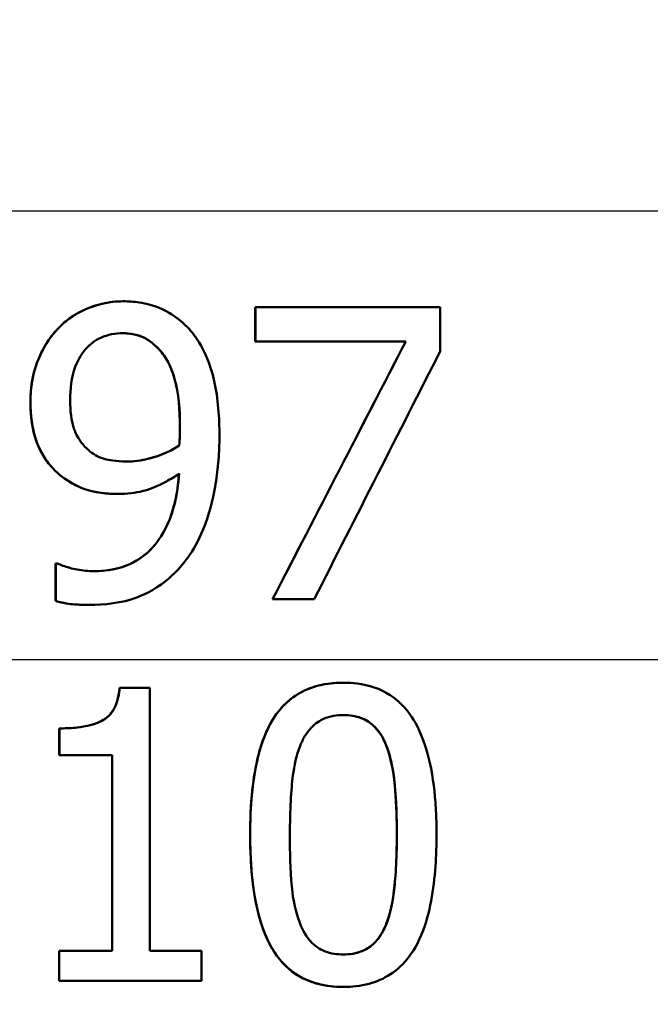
# Model space of a CAD drawing. Header units: millimetres. Extents: x 100 to 2000, y 93 to 2870.
# Tile 28 of 37: x 674 to 679, y 1525 to 1533. Entities that reach past the tile are written whole.
import ezdxf

# ---------------------------------------------------------------- set-up
doc = ezdxf.new("R2010")
doc.units = ezdxf.units.MM
doc.header["$LTSCALE"] = 10
for name, color, linetype, lineweight in [('Dimensions(ISO)', 7, 'Continuous', 25), ('Visible Edges(ISO)', 7, 'Continuous', 50), ('Visible Tangent Edges(ISO)', 7, 'Continuous', 25)]:
    doc.layers.add(name, color=color, linetype=linetype, lineweight=lineweight)
doc.styles.add('Text_3.5mm', font='arial.ttf', dxfattribs={"width": 0.9})
doc.dimstyles.new('KS-STANDARD', dxfattribs={"dimscale": 10, "dimtxt": 3.5, "dimasz": 2.5, "dimexe": 3.175, "dimexo": 0, "dimgap": 0.8, "dimtad": 1, "dimdec": 1, "dimrnd": 1e-08, "dimtxsty": 'Text_3.5mm', "dimcen": 0.09, "dimdle": 10, "dimclrd": 7, "dimclre": 7, "dimclrt": 7, "dimadec": 0, "dimazin": 2, "dimtfac": 0.714286, "dimtdec": 4, "dimtmove": 0, "dimatfit": 3, "dimfxl": 0, "dimtolj": 1, "dimlwd": 25, "dimlwe": 25, "dimarcsym": 0})

# ---------------------------------------------------------------- blocks, each defined once
blk = doc.blocks.new('*D7')
at = {"layer": 'Defpoints', "color": 0, "linetype": 'Continuous'}
for p in [(999.0254, 1726.6874), (1088.8645, 1726.6874), (653.4254, 1446.9952)]:
    blk.add_point(p, dxfattribs=at)
at = {"layer": 'Dimensions(ISO)', "color": 7, "linetype": 'Continuous', "lineweight": 25}
for p, q in [((999.0254, 1726.6874), (1120.6145, 1726.6874)), ((1088.8645, 1471.9952), (1088.8645, 1701.6874)), ((653.4254, 1446.9952), (1120.6145, 1446.9952))]:
    blk.add_line(p, q, dxfattribs=at)
at = {"layer": 'Dimensions(ISO)', "color": 7, "linetype": 'Continuous'}
for points in [[(1084.6978, 1701.6874), (1093.0311, 1701.6874), (1088.8645, 1726.6874)], [(1084.6978, 1471.9952), (1093.0311, 1471.9952), (1088.8645, 1446.9952)]]:
    blk.add_solid(points, dxfattribs=at)
at = {"layer": 'Dimensions(ISO)', "color": 7, "linetype": 'Continuous', "lineweight": 25, "insert": (1062.9944, 1562.7321), "char_height": 35, "attachment_point": 4, "rotation": 90, "style": 'Text_3.5mm'}
blk.add_mtext('\\A1;280', dxfattribs=at)

msp = doc.modelspace()

# ---------------------------------------------------------------- linework, layer by layer
at = {"layer": 'Visible Edges(ISO)'}
for p, q in [((674.7149, 1530.7573), (674.7142, 1530.7573)), ((675.8474, 1530.7067), (675.8467, 1530.7067)), ((675.8467, 1530.4129), (675.8467, 1530.7067)), ((675.8474, 1530.7067), (677.4307, 1530.7067)), ((675.8474, 1530.7067), (675.8474, 1530.4129)), ((677.4307, 1530.3319), (677.4307, 1530.7067)), ((675.8474, 1530.4129), (675.8467, 1530.4129)), ((677.1355, 1530.4129), (675.8474, 1530.4129)), ((675.0263, 1530.342), (675.0256, 1530.342)), ((675.1962, 1529.5235), (675.1955, 1529.5235)), ((674.6744, 1529.1082), (674.6737, 1529.1082)), ((674.1384, 1528.5146), (674.1377, 1528.5146)), ((674.1377, 1528.1925), (674.1377, 1528.5146)), ((674.1384, 1528.5146), (674.1545, 1528.5146)), ((674.1384, 1528.5146), (674.1384, 1528.1925)), ((674.1384, 1528.1925), (674.1377, 1528.1925)), ((675.995, 1528.2067), (675.9943, 1528.2067)), ((676.3509, 1528.2067), (675.995, 1528.2067)), ((674.4215, 1528.1581), (674.4208, 1528.1581)), ((674.6854, 1527.4506), (674.6847, 1527.4506)), ((674.6854, 1527.4506), (674.9443, 1527.4506)), ((676.6026, 1527.4932), (676.6018, 1527.4932)), ((674.1696, 1527.1022), (674.1689, 1527.1022)), ((674.1695, 1526.8732), (674.1688, 1526.8732)), ((674.6226, 1526.8732), (674.1695, 1526.8732)), ((674.1685, 1525.1978), (674.1678, 1525.1978)), ((674.1685, 1525.1978), (674.6216, 1525.1978)), ((674.9431, 1525.1978), (675.386, 1525.1978)), ((674.1683, 1524.9425), (674.1676, 1524.9425)), ((675.3858, 1524.9425), (674.1683, 1524.9425)), ((676.6011, 1524.8898), (676.6003, 1524.8898))]:
    msp.add_line(p, q, dxfattribs=at)
for centre, major_axis, ratio, start_param, end_param in [((652.2176, 1482.5346), (-47.016, -90.7811), 0.001235, 2.09862, 2.126979), ((652.221, 1482.5411), (-47.216, -91.1674), 0.001235, 2.096073, 2.124267), ((652.2346, 1481.0735), (-47.2032, -92.7272), 0.001223, 2.104628, 2.131457)]:
    msp.add_ellipse(centre, major_axis=major_axis, ratio=ratio, start_param=start_param, end_param=end_param, dxfattribs=at)
for points, knots in [([(674.1559, 1530.5223), (674.2154, 1530.5866), (674.2842, 1530.6357), (674.4149, 1530.7003), (674.4757, 1530.722), (674.5947, 1530.7503), (674.6542, 1530.7573), (674.7142, 1530.7573)], [0, 0, 0, 0, 0.02794468, 0.02794468, 0.04872107, 0.04872107, 0.06907788, 0.06907788, 0.06907788, 0.06907788]), ([(674.7149, 1530.7573), (674.6332, 1530.7573), (674.5529, 1530.7442), (674.4102, 1530.6982), (674.3296, 1530.6645), (674.2177, 1530.5822), (674.186, 1530.554), (674.1566, 1530.5223)], [-0.08464271, -0.08464271, -0.08464271, -0.08464271, -0.04541096, -0.04541096, -0.01377529, -0.01377529, 0, 0, 0, 0]), ([(675.269, 1530.5325), (675.2138, 1530.591), (675.1515, 1530.6377), (674.9942, 1530.7194), (674.9117, 1530.7383), (674.807, 1530.7542), (674.761, 1530.7573), (674.7149, 1530.7573)], [-0.05226118, -0.05226118, -0.05226118, -0.05226118, -0.03638843, -0.03638843, -0.01584921, -0.01584921, 0, 0, 0, 0]), ([(673.9213, 1529.8943), (673.9213, 1530.0099), (673.9383, 1530.1228), (673.992, 1530.2691), (674.0166, 1530.3283), (674.0858, 1530.44), (674.1189, 1530.4831), (674.1559, 1530.5223)], [0, 0, 0, 0, 0.03469505, 0.03469505, 0.04746219, 0.04746219, 0.05676392, 0.05676392, 0.05676392, 0.05676392]), ([(674.1566, 1530.5223), (674.0988, 1530.4612), (674.0511, 1530.391), (673.9619, 1530.2057), (673.9421, 1530.1115), (673.9255, 1529.999), (673.922, 1529.9467), (673.922, 1529.8943)], [-0.04788329, -0.04788329, -0.04788329, -0.04788329, -0.0342125, -0.0342125, -0.01571951, -0.01571951, 0, 0, 0, 0]), ([(674.2618, 1529.9085), (674.2618, 1530.0055), (674.2728, 1530.1061), (674.3323, 1530.269), (674.3663, 1530.3161), (674.4314, 1530.3898), (674.4749, 1530.4226), (674.5841, 1530.473), (674.6484, 1530.4838), (674.7128, 1530.4838)], [-0.06962306, -0.06962306, -0.06962306, -0.06962306, -0.05346258, -0.05346258, -0.04031659, -0.04031659, -0.02215604, -0.02215604, 0, 0, 0, 0]), ([(675.0256, 1530.342), (674.9887, 1530.3831), (674.9466, 1530.4196), (674.8637, 1530.4613), (674.8295, 1530.4697), (674.7776, 1530.4807), (674.7453, 1530.4838), (674.7128, 1530.4838)], [0, 0, 0, 0, 0.01778379, 0.01778379, 0.03125655, 0.03125655, 0.05260185, 0.05260185, 0.05260185, 0.05260185]), ([(674.7128, 1530.4838), (674.8008, 1530.4838), (674.8599, 1530.4619), (674.9413, 1530.4248), (674.9868, 1530.386), (675.0263, 1530.342)], [-0.03021464, -0.03021464, -0.03021464, -0.03021464, -0.01902724, -0.01902724, 0, 0, 0, 0]), ([(675.54, 1529.6066), (675.54, 1529.7604), (675.5293, 1529.925), (675.4615, 1530.2249), (675.4104, 1530.331), (675.3376, 1530.4507), (675.3054, 1530.4937), (675.269, 1530.5325)], [-0.07042451, -0.07042451, -0.07042451, -0.07042451, -0.04400418, -0.04400418, -0.01719685, -0.01719685, 0, 0, 0, 0]), ([(675.2015, 1529.6816), (675.2016, 1529.8248), (675.1905, 1529.9699), (675.1446, 1530.1318), (675.1262, 1530.1857), (675.0787, 1530.2761), (675.0546, 1530.3116), (675.0256, 1530.342)], [0, 0, 0, 0, 0.04296727, 0.04296727, 0.05804513, 0.05804513, 0.06928393, 0.06928393, 0.06928393, 0.06928393]), ([(675.0263, 1530.342), (675.0555, 1530.3114), (675.0798, 1530.2756), (675.1317, 1530.1764), (675.1492, 1530.1175), (675.1909, 1529.9739), (675.2023, 1529.8267), (675.2022, 1529.6816)], [-0.05695269, -0.05695269, -0.05695269, -0.05695269, -0.05169473, -0.05169473, -0.04354074, -0.04354074, 0, 0, 0, 0]), ([(674.1923, 1529.2561), (674.1353, 1529.3002), (674.0854, 1529.3531), (673.9876, 1529.5026), (673.9617, 1529.5867), (673.929, 1529.723), (673.9213, 1529.8092), (673.9213, 1529.8943)], [0, 0, 0, 0, 0.0236024, 0.0236024, 0.0560452, 0.0560452, 0.1051329, 0.1051329, 0.1051329, 0.1051329]), ([(673.922, 1529.8943), (673.922, 1529.7853), (673.9345, 1529.6747), (674.0042, 1529.4684), (674.0541, 1529.3976), (674.1229, 1529.3162), (674.1566, 1529.2843), (674.193, 1529.2561)], [-0.05230804, -0.05230804, -0.05230804, -0.05230804, -0.03395194, -0.03395194, -0.01505873, -0.01505873, 0, 0, 0, 0]), ([(674.4317, 1529.4729), (674.4016, 1529.4976), (674.3742, 1529.5259), (674.3231, 1529.5976), (674.307, 1529.6341), (674.2711, 1529.7343), (674.2618, 1529.8206), (674.2618, 1529.9085)], [-0.04448121, -0.04448121, -0.04448121, -0.04448121, -0.03618671, -0.03618671, -0.026362, -0.026362, 0, 0, 0, 0]), ([(675.1955, 1529.5235), (675.1972, 1529.5437), (675.1986, 1529.5695), (675.2003, 1529.6045), (675.2015, 1529.632), (675.2015, 1529.6816)], [0, 0, 0, 0, 0.00606264, 0.00606264, 0.0106649, 0.0106649, 0.0106649, 0.0106649]), ([(675.2022, 1529.6816), (675.2022, 1529.6815), (675.2022, 1529.6814), (675.2022, 1529.6745), (675.2022, 1529.6677), (675.202, 1529.6372), (675.2014, 1529.613), (675.1998, 1529.5818), (675.1982, 1529.5479), (675.1962, 1529.5235)], [-0.03668149, -0.03668149, -0.03668149, -0.03668149, -0.03661755, -0.03661755, -0.0300294, -0.0300294, -0.00732583, -0.00732583, 0, 0, 0, 0]), ([(675.2649, 1528.5572), (675.3187, 1528.6304), (675.3626, 1528.7117), (675.4516, 1528.9276), (675.4828, 1529.0594), (675.5145, 1529.2368), (675.5235, 1529.3046), (675.5328, 1529.4079), (675.5352, 1529.4429), (675.539, 1529.5209), (675.54, 1529.5637), (675.54, 1529.6066)], [-0.100314, -0.100314, -0.100314, -0.100314, -0.0777073, -0.0777073, -0.0439892, -0.0439892, -0.0234125, -0.0234125, -0.0128607, -0.0128607, 0, 0, 0, 0]), ([(674.7492, 1529.3858), (674.6509, 1529.3858), (674.5861, 1529.4001), (674.5148, 1529.4187), (674.4712, 1529.4407), (674.4317, 1529.4729)], [-0.02514046, -0.02514046, -0.02514046, -0.02514046, -0.01667784, -0.01667784, 0, 0, 0, 0]), ([(674.7492, 1529.3858), (674.8092, 1529.3859), (674.8694, 1529.3947), (674.9971, 1529.4262), (675.0998, 1529.4589), (675.1955, 1529.5235)], [0.00007961, 0.00007961, 0.00007961, 0.00007961, 0.02075732, 0.02075732, 0.04513829, 0.04513829, 0.04513829, 0.04513829]), ([(675.1962, 1529.5235), (675.1155, 1529.4691), (675.0336, 1529.4396), (674.9049, 1529.4005), (674.8268, 1529.3858), (674.7492, 1529.3858)], [-0.04589887, -0.04589887, -0.04589887, -0.04589887, -0.0267017, -0.0267017, 0, 0, 0, 0]), ([(674.6737, 1529.1082), (674.6105, 1529.1082), (674.5468, 1529.113), (674.4152, 1529.1374), (674.3702, 1529.1541), (674.2868, 1529.1913), (674.2382, 1529.2215), (674.1923, 1529.2561)], [0, 0, 0, 0, 0.02173637, 0.02173637, 0.04577874, 0.04577874, 0.0839928, 0.0839928, 0.0839928, 0.0839928]), ([(674.193, 1529.2561), (674.2496, 1529.2134), (674.3104, 1529.1775), (674.3934, 1529.1469), (674.4588, 1529.1239), (674.6005, 1529.1099), (674.6375, 1529.1082), (674.6744, 1529.1082)], [-0.1747523, -0.1747523, -0.1747523, -0.1747523, -0.0488437, -0.0488437, -0.0126762, -0.0126762, 0, 0, 0, 0]), ([(675.1941, 1529.2825), (675.1885, 1529.1968), (675.177, 1529.1108), (675.1391, 1528.9544), (675.1146, 1528.8833), (675.03, 1528.7141), (674.9721, 1528.6512), (674.8679, 1528.5544), (674.795, 1528.5125), (674.6348, 1528.4585), (674.5502, 1528.4478), (674.466, 1528.4478)], [-0.09901223, -0.09901223, -0.09901223, -0.09901223, -0.08625791, -0.08625791, -0.0749409, -0.0749409, -0.05731269, -0.05731269, -0.02885023, -0.02885023, 0, 0, 0, 0]), ([(674.466, 1528.4478), (674.5701, 1528.4478), (674.6747, 1528.4644), (674.8462, 1528.5415), (674.9128, 1528.5897), (675.0122, 1528.7), (675.068, 1528.774), (675.1615, 1529.0141), (675.1846, 1529.1488), (675.1934, 1529.282)], [0.000079, 0.000079, 0.000079, 0.000079, 0.0358118, 0.0358118, 0.0634152, 0.0634152, 0.0833711, 0.0833711, 0.1040196, 0.1040196, 0.1040196, 0.1040196]), ([(674.6744, 1529.1082), (674.7463, 1529.1082), (674.8181, 1529.116), (674.931, 1529.1456), (674.9977, 1529.1671), (675.1227, 1529.2358), (675.1589, 1529.2584), (675.1941, 1529.2825)], [-0.1027099, -0.1027099, -0.1027099, -0.1027099, -0.0477852, -0.0477852, -0.0141394, -0.0141394, 0, 0, 0, 0]), ([(674.4215, 1528.1581), (674.5588, 1528.1581), (674.701, 1528.1747), (674.9632, 1528.2707), (675.0618, 1528.3429), (675.183, 1528.4558), (675.2258, 1528.5043), (675.2649, 1528.5572)], [-0.08638102, -0.08638102, -0.08638102, -0.08638102, -0.05376424, -0.05376424, -0.02080932, -0.02080932, 0, 0, 0, 0]), ([(674.466, 1528.4478), (674.4182, 1528.4478), (674.3707, 1528.4522), (674.2803, 1528.4692), (674.2335, 1528.4817), (674.1839, 1528.5001), (674.1682, 1528.5068), (674.1545, 1528.5146)], [-0.03174278, -0.03174278, -0.03174278, -0.03174278, -0.01788664, -0.01788664, -0.00523626, -0.00523626, 0, 0, 0, 0]), ([(674.4208, 1528.1581), (674.3802, 1528.1581), (674.3392, 1528.16), (674.2575, 1528.1667), (674.2004, 1528.1729), (674.1377, 1528.1925)], [0, 0, 0, 0, 0.01392983, 0.01392983, 0.02806671, 0.02806671, 0.02806671, 0.02806671]), ([(674.1384, 1528.1925), (674.1741, 1528.1813), (674.2109, 1528.1736), (674.29, 1528.163), (674.3374, 1528.1604), (674.3832, 1528.1585), (674.4024, 1528.1581), (674.4215, 1528.1581)], [-0.0236186, -0.0236186, -0.0236186, -0.0236186, -0.01568239, -0.01568239, -0.00655316, -0.00655316, 0, 0, 0, 0]), ([(674.1689, 1527.1022), (674.2458, 1527.1022), (674.3301, 1527.1071), (674.4841, 1527.1399), (674.5268, 1527.1625), (674.5765, 1527.1933), (674.5995, 1527.2147), (674.6379, 1527.2681), (674.6521, 1527.2983), (674.6747, 1527.369), (674.6815, 1527.4101), (674.6847, 1527.4506)], [0, 0, 0, 0, 0.0262925, 0.0262925, 0.0532337, 0.0532337, 0.0841429, 0.0841429, 0.115014, 0.115014, 0.1518514, 0.1518514, 0.1518514, 0.1518514]), ([(674.6854, 1527.4506), (674.681, 1527.3952), (674.6699, 1527.3383), (674.633, 1527.2588), (674.6152, 1527.2324), (674.5761, 1527.1935), (674.5495, 1527.172), (674.4257, 1527.1202), (674.3296, 1527.1073), (674.2138, 1527.1026), (674.1916, 1527.1022), (674.1696, 1527.1022)], [-0.1289359, -0.1289359, -0.1289359, -0.1289359, -0.0853071, -0.0853071, -0.0591966, -0.0591966, -0.0395472, -0.0395472, -0.0075337, -0.0075337, 0, 0, 0, 0]), ([(674.9431, 1525.1978), (674.9433, 1525.4264), (674.9435, 1525.6603), (674.944, 1526.4167), (674.9442, 1526.9476), (674.9443, 1527.4506)], [6.8541677, 6.8541677, 6.8541677, 6.8541677, 6.9206391, 6.9206391, 7.0673199, 7.0673199, 7.0673199, 7.0673199]), ([(675.8026, 1526.1905), (675.8027, 1526.3163), (675.8078, 1526.4457), (675.832, 1526.6727), (675.8484, 1526.7748), (675.9011, 1526.9806), (675.9404, 1527.0871), (676.0335, 1527.237), (676.0822, 1527.2986), (676.2087, 1527.3992), (676.2746, 1527.4329), (676.4279, 1527.4827), (676.5156, 1527.4932), (676.6018, 1527.4932)], [0, 0, 0, 0, 0.0384096, 0.0384096, 0.0687881, 0.0687881, 0.1023778, 0.1023778, 0.1236633, 0.1236633, 0.1429231, 0.1429231, 0.1662116, 0.1662116, 0.1662116, 0.1662116]), ([(676.6026, 1527.4932), (676.5315, 1527.4932), (676.4594, 1527.4861), (676.3273, 1527.4526), (676.2669, 1527.4286), (676.1419, 1527.3522), (676.0824, 1527.2972), (675.9874, 1527.1685), (675.9371, 1527.0804), (675.8454, 1526.7878), (675.8172, 1526.595), (675.8046, 1526.3131), (675.8034, 1526.2515), (675.8034, 1526.1905)], [-0.3173287, -0.3173287, -0.3173287, -0.3173287, -0.2576697, -0.2576697, -0.2047328, -0.2047328, -0.1412137, -0.1412137, -0.0854501, -0.0854501, -0.0186176, -0.0186176, 0, 0, 0, 0]), ([(677.3988, 1526.1925), (677.3988, 1526.2379), (677.3982, 1526.2834), (677.3946, 1526.3919), (677.3909, 1526.4553), (677.3735, 1526.646), (677.3529, 1526.777), (677.2762, 1527.0477), (677.2259, 1527.1405), (677.1362, 1527.2766), (677.0746, 1527.3394), (676.9152, 1527.4428), (676.8194, 1527.4732), (676.6814, 1527.4909), (676.642, 1527.4932), (676.6026, 1527.4932)], [-0.136583, -0.136583, -0.136583, -0.136583, -0.1299919, -0.1299919, -0.1208108, -0.1208108, -0.102077, -0.102077, -0.0791824, -0.0791824, -0.0492599, -0.0492599, -0.0139321, -0.0139321, 0, 0, 0, 0]), ([(676.2304, 1526.9522), (676.2423, 1526.982), (676.2562, 1527.0107), (676.2877, 1527.0625), (676.3048, 1527.0855), (676.3641, 1527.1491), (676.4035, 1527.1711), (676.4857, 1527.2073), (676.5451, 1527.2156), (676.6025, 1527.2156)], [-0.04078807, -0.04078807, -0.04078807, -0.04078807, -0.03547766, -0.03547766, -0.03054126, -0.03054126, -0.02028922, -0.02028922, 0, 0, 0, 0]), ([(676.9677, 1526.9563), (676.9442, 1527.0158), (676.9128, 1527.0697), (676.8278, 1527.1576), (676.7853, 1527.1789), (676.7057, 1527.2088), (676.6537, 1527.2156), (676.6025, 1527.2156)], [0, 0, 0, 0, 0.02018981, 0.02018981, 0.0409687, 0.0409687, 0.07288397, 0.07288397, 0.07288397, 0.07288397]), ([(676.6025, 1527.2156), (676.6549, 1527.2156), (676.7081, 1527.2087), (676.7876, 1527.178), (676.8297, 1527.1567), (676.9139, 1527.069), (676.9451, 1527.0154), (676.9685, 1526.9563)], [-0.07408991, -0.07408991, -0.07408991, -0.07408991, -0.04065694, -0.04065694, -0.02003426, -0.02003426, 0, 0, 0, 0]), ([(676.1431, 1526.1905), (676.1432, 1526.4028), (676.1535, 1526.5793), (676.1804, 1526.7833), (676.1989, 1526.8728), (676.2304, 1526.9522)], [-0.0617318, -0.0617318, -0.0617318, -0.0617318, -0.02586206, -0.02586206, 0, 0, 0, 0]), ([(677.0584, 1526.1925), (677.0585, 1526.3178), (677.055, 1526.4482), (677.0351, 1526.6887), (677.0166, 1526.8329), (676.9677, 1526.9563)], [0, 0, 0, 0, 0.03825729, 0.03825729, 0.0744878, 0.0744878, 0.0744878, 0.0744878]), ([(676.9685, 1526.9563), (676.9773, 1526.934), (676.9851, 1526.9111), (677.0048, 1526.8451), (677.0149, 1526.8006), (677.0274, 1526.7298), (677.0314, 1526.7032), (677.0373, 1526.6567), (677.0394, 1526.6369), (677.0548, 1526.481), (677.0592, 1526.3328), (677.0591, 1526.1925)], [-0.07618048, -0.07618048, -0.07618048, -0.07618048, -0.06913965, -0.06913965, -0.05618746, -0.05618746, -0.0485056, -0.0485056, -0.04281273, -0.04281273, 0, 0, 0, 0]), ([(674.6208, 1525.1978), (674.6211, 1525.4371), (674.6213, 1525.6825), (674.6216, 1526.2436), (674.6218, 1526.5608), (674.6219, 1526.8732)], [6.655028, 6.655028, 6.655028, 6.655028, 6.7248178, 6.7248178, 6.8131332, 6.8131332, 6.8131332, 6.8131332]), ([(674.6226, 1526.8732), (674.6225, 1526.5485), (674.6223, 1526.2186), (674.6219, 1525.658), (674.6218, 1525.4253), (674.6216, 1525.1978)], [0.08723, 0.08723, 0.08723, 0.08723, 0.1790734, 0.1790734, 0.2451845, 0.2451845, 0.2451845, 0.2451845]), ([(676.6003, 1524.8898), (676.4775, 1524.8898), (676.359, 1524.9112), (676.1662, 1525.0087), (676.0927, 1525.0721), (675.971, 1525.2385), (675.922, 1525.3439), (675.8284, 1525.6696), (675.8025, 1525.9113), (675.8026, 1526.1905)], [0, 0, 0, 0, 0.04365, 0.04365, 0.0795974, 0.0795974, 0.1164686, 0.1164686, 0.1721849, 0.1721849, 0.1721849, 0.1721849]), ([(675.8034, 1526.1905), (675.8032, 1525.9853), (675.8169, 1525.777), (675.8858, 1525.4531), (675.9286, 1525.3244), (676.0299, 1525.1532), (676.0903, 1525.0695), (676.2783, 1524.9426), (676.3797, 1524.9093), (676.5255, 1524.8919), (676.5631, 1524.8898), (676.6011, 1524.8898)], [-0.2818699, -0.2818699, -0.2818699, -0.2818699, -0.1730949, -0.1730949, -0.0964173, -0.0964173, -0.0528487, -0.0528487, -0.013456, -0.013456, 0, 0, 0, 0]), ([(676.2275, 1525.4368), (676.177, 1525.5694), (676.164, 1525.6961), (676.1463, 1525.89), (676.143, 1526.0444), (676.1431, 1526.1905)], [-0.06211467, -0.06211467, -0.06211467, -0.06211467, -0.04456745, -0.04456745, 0, 0, 0, 0]), ([(676.6011, 1524.8898), (676.6733, 1524.8898), (676.748, 1524.8973), (676.8843, 1524.9338), (676.9463, 1524.9598), (677.0658, 1525.0377), (677.1192, 1525.0883), (677.2125, 1525.2125), (677.2591, 1525.296), (677.3592, 1525.5946), (677.3847, 1525.8049), (677.3973, 1526.059), (677.3988, 1526.126), (677.3988, 1526.1925)], [-0.2257924, -0.2257924, -0.2257924, -0.2257924, -0.1857342, -0.1857342, -0.1510368, -0.1510368, -0.1148148, -0.1148148, -0.0775764, -0.0775764, -0.020297, -0.020297, 0, 0, 0, 0]), ([(676.9689, 1525.4308), (676.9991, 1525.5076), (677.0186, 1525.5973), (677.0475, 1525.8089), (677.0583, 1525.9763), (677.0584, 1526.1925)], [0, 0, 0, 0, 0.02477512, 0.02477512, 0.05700482, 0.05700482, 0.05700482, 0.05700482]), ([(677.0591, 1526.1925), (677.059, 1525.9711), (677.0475, 1525.8068), (677.0201, 1525.6008), (677.0004, 1525.509), (676.9696, 1525.4308)], [-0.05537411, -0.05537411, -0.05537411, -0.05537411, -0.0252396, -0.0252396, 0, 0, 0, 0]), ([(676.6014, 1525.1674), (676.5479, 1525.1674), (676.495, 1525.1745), (676.4149, 1525.2045), (676.3736, 1525.2253), (676.2855, 1525.314), (676.2519, 1525.3717), (676.2275, 1525.4368)], [-0.07810431, -0.07810431, -0.07810431, -0.07810431, -0.04469566, -0.04469566, -0.02310952, -0.02310952, 0, 0, 0, 0]), ([(676.6014, 1525.1674), (676.6506, 1525.1675), (676.7024, 1525.1739), (676.788, 1525.2058), (676.8217, 1525.2255), (676.8774, 1525.2751), (676.8987, 1525.3004), (676.9382, 1525.3604), (676.9551, 1525.3951), (676.9689, 1525.4308)], [0.00008745, 0.00008745, 0.00008745, 0.00008745, 0.01755857, 0.01755857, 0.03054058, 0.03054058, 0.04069054, 0.04069054, 0.05214381, 0.05214381, 0.05214381, 0.05214381]), ([(676.9696, 1525.4308), (676.9567, 1525.3973), (676.9411, 1525.3647), (676.9044, 1525.307), (676.8843, 1525.282), (676.8267, 1525.2276), (676.7921, 1525.2083), (676.7095, 1525.1746), (676.6539, 1525.1674), (676.6014, 1525.1674)], [-0.04483889, -0.04483889, -0.04483889, -0.04483889, -0.0368469, -0.0368469, -0.02954154, -0.02954154, -0.01863507, -0.01863507, 0, 0, 0, 0])]:
    msp.add_open_spline(points, degree=3, knots=knots, dxfattribs=at)
for points in [[(674.1688, 1526.8732), (674.1688, 1526.9499), (674.1689, 1527.0262), (674.1689, 1527.1022)], [(674.1696, 1527.1022), (674.1696, 1527.0262), (674.1695, 1526.9499), (674.1695, 1526.8732)], [(674.1676, 1524.9425), (674.1676, 1525.0267), (674.1677, 1525.1119), (674.1678, 1525.1978)], [(674.1685, 1525.1978), (674.1684, 1525.1119), (674.1684, 1525.0268), (674.1683, 1524.9425)], [(675.3858, 1524.9425), (675.3859, 1525.0267), (675.386, 1525.1119), (675.386, 1525.1978)]]:
    msp.add_open_spline(points, degree=3, dxfattribs=at)
at = {"layer": 'Visible Tangent Edges(ISO)'}
for p, q in [((698.869, 1531.5301), (654.9416, 1531.5301)), ((674.1566, 1530.5223), (674.1559, 1530.5223)), ((673.922, 1529.8943), (673.9213, 1529.8943)), ((675.2022, 1529.6816), (675.2015, 1529.6816)), ((674.193, 1529.2561), (674.1923, 1529.2561)), ((698.8355, 1527.6888), (654.9418, 1527.6888)), ((676.9685, 1526.9563), (676.9677, 1526.9563)), ((675.8034, 1526.1905), (675.8026, 1526.1905)), ((677.0591, 1526.1925), (677.0584, 1526.1925)), ((676.9696, 1525.4308), (676.9689, 1525.4308))]:
    msp.add_line(p, q, dxfattribs=at)

# ---------------------------------------------------------------- dimensions: what is measured, and where the dimension line sits
at = {"layer": 'Dimensions(ISO)', "color": 7, "linetype": 'Continuous', "lineweight": 25}
dim = msp.add_linear_dim(base=(1088.8645, 1726.6874), p1=(653.4254, 1446.9952), p2=(999.0254, 1726.6874), angle=90, dimstyle='KS-STANDARD', override={"dimgap": 0.8, "dimdec": 0, "dimtol": 0, "dimlim": 0, "dimtp": 0, "dimtm": 0, "dimtdec": 4, "dimtofl": 0, "dimatfit": 1}, dxfattribs=at)
dim.commit()
dim.dimension.update_dxf_attribs({"geometry": '*D7', "text_midpoint": (1088.8645, 1597.7452), "dimtype": 160})

doc.saveas('drawing.dxf')
